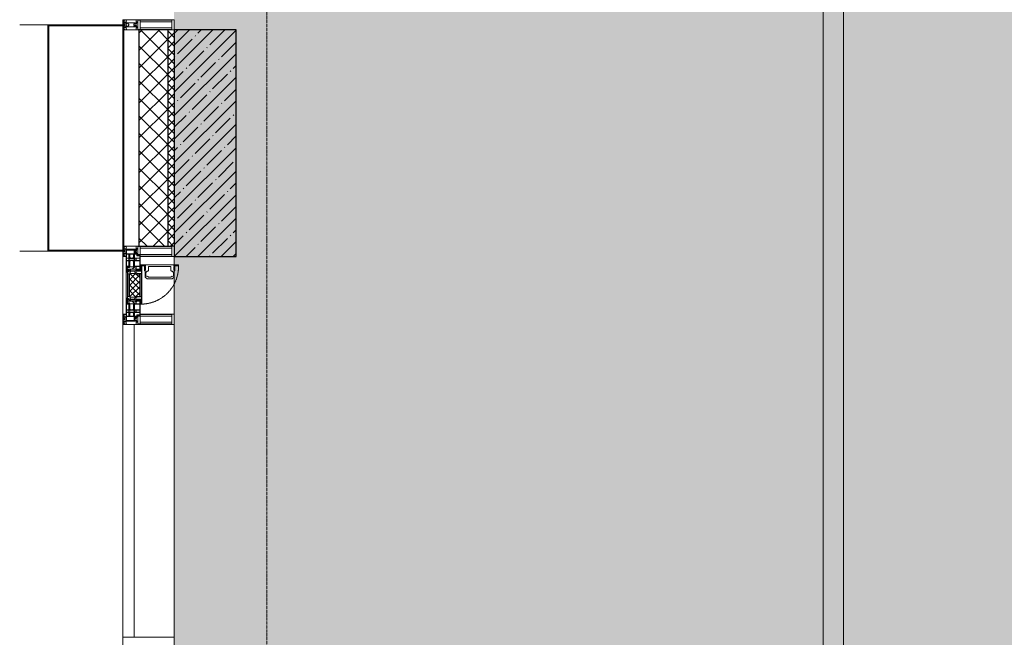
# Model space of a CAD drawing. Header units: millimetres. Extents: x -531352 to 178656, y -69521 to 326874.
# Tile 151 of 256: x -193503 to -188723, y 311137 to 314137. Entities that reach past the tile are written whole.
import ezdxf

# ---------------------------------------------------------------- set-up
doc = ezdxf.new("R2010")
doc.units = ezdxf.units.MM
doc.linetypes.add('-D1-02х01', pattern=[3, 2, -1])
doc.linetypes.add('-D1d1-15x02', pattern=[19, 15, -2, 0, -2])
for name, color, linetype, lineweight in [('_0', 7, 'Continuous', 13), ('A-COLS', 7, 'Continuous', 5), ('A-DETL-GENF', 7, 'Continuous', 5), ('A-GLAZ', 7, 'Continuous', 5), ('A-GLAZ-CURT', 8, 'Continuous', 5), ('A-GLAZ-CWMG', 8, 'Continuous', 5), ('A-WALL', 7, 'Continuous', 5), ('A-WALL-FNSH', 8, 'Continuous', 5), ('I-WALL', 7, 'Continuous', 5), ('S-COLS', 7, 'Continuous', 5), ('S-GRID', 7, 'Continuous', 5), ('Элементы узлов', 7, 'Continuous', 5)]:
    doc.layers.add(name, color=color, linetype=linetype, lineweight=lineweight)

# ---------------------------------------------------------------- blocks, each defined once
blk = doc.blocks.new('A_PAN_Створка - 383мм-V30-50_AS_M_L23')
at = {"layer": 'A-GLAZ-CURT'}
h = blk.add_hatch(dxfattribs=at)
h.set_pattern_fill('FP_31', color=256, style=0, pattern_type=2)
h.set_pattern_definition([(315, (-26960, -750), (14.142136, 14.142136), []), (45, (-26960, -750), (-14.142136, 14.142136), [])])
h.paths.add_polyline_path([(-57.2, -60.8), (-54.6, -63.4), (-53.6, -82.7), (54.6, -81.8), (54.6, -63.4), (57.2, -60.8), (57.2, -36.4), (54.9, -34.1), (54.5, -31.8), (-54.5, -31.8), (-54.9, -34.1), (-57.2, -36.4)])
at = {"layer": 'A-DETL-GENF'}
for p, q in [((-70, -32.1), (-61.4, -23.5)), ((-70, -62.5), (-70, -32.1)), ((-67.8, -38.3), (-65.7, -37.4)), ((-67.8, -55.7), (-67.8, -38.3)), ((-65.7, -37.4), (-60.8, -34.7)), ((61.4, -23.5), (-61.4, -23.5)), ((-60.8, -34.7), (-57.3, -35.9)), ((-55.2, -33.8), (-57.3, -35.9)), ((-54.9, -34.1), (-57.2, -36.4)), ((-57.2, -36.4), (-57.2, -60.8)), ((-55.2, -33.8), (-54.8, -31.5)), ((-54.9, -25.8), (-53.9, -24.8)), ((-54.9, -29.5), (-54.9, -25.8)), ((-53.9, -30.5), (-54.9, -29.5)), ((-54.5, -31.8), (-54.9, -34.1)), ((0, -31.5), (-54.8, -31.5)), ((54.5, -31.8), (-54.5, -31.8)), ((-53.9, -24.8), (53.9, -24.8)), ((53.9, -30.5), (-53.9, -30.5)), ((0, -31.5), (54.8, -31.5)), ((54.9, -25.8), (53.9, -24.8)), ((53.9, -30.5), (54.9, -29.5)), ((54.9, -34.1), (54.5, -31.8)), ((55.2, -33.8), (54.8, -31.5)), ((54.9, -29.5), (54.9, -25.8)), ((57.2, -36.4), (54.9, -34.1)), ((55.2, -33.8), (57.3, -35.9)), ((57.2, -60.8), (57.2, -36.4)), ((60.8, -34.7), (57.3, -35.9)), ((65.7, -37.4), (60.8, -34.7)), ((70, -32.1), (61.4, -23.5)), ((67.8, -38.3), (65.7, -37.4)), ((67.8, -55.7), (67.8, -38.3)), ((70, -62.5), (70, -32.1)), ((-91.5, -87.5), (-73.9, -87.5)), ((-91.5, -92), (-91.5, -87.5)), ((-91.5, -92), (91.5, -92)), ((-83.4, -90.3), (-83.4, -87.5)), ((-83.4, -90.3), (-69.4, -90.3)), ((-73.9, -62.5), (-70, -62.5)), ((-73.9, -87.5), (-73.9, -62.5)), ((-69.4, -66.5), (-73.9, -66.5)), ((-73.9, -81.5), (-69.4, -81.5)), ((-69.4, -85.5), (-73.9, -85.5)), ((-69.4, -81.5), (-69.4, -66.5)), ((-69.4, -90.3), (-69.4, -85.5)), ((-61.7, -62.5), (-67.9, -62.5)), ((-67.9, -62.5), (-67.9, -89.3)), ((-67.9, -89.3), (-66.9, -90.3)), ((-66, -56.5), (-67.8, -55.7)), ((-66.9, -90.3), (-57.4, -90.3)), ((-66, -56.5), (-62, -59.1)), ((-62, -59.1), (-60.7, -61)), ((-61.7, -64.9), (-61.7, -62.5)), ((-60.1, -67.7), (-61.7, -64.9)), ((-60.7, -61), (-57.4, -61)), ((-56.4, -67.7), (-60.1, -67.7)), ((-57.4, -61), (-54.9, -63.5)), ((-57.4, -90.3), (-56.4, -89.4)), ((-57.2, -60.8), (-54.6, -63.4)), ((-56.4, -89.4), (-56.4, -67.7)), ((-54.9, -63.5), (-54.9, -81.9)), ((-54.9, -81.9), (-53.8, -83)), ((-54.9, -85.6), (-53.9, -84.6)), ((-54.9, -89.3), (-54.9, -85.6)), ((-53.9, -90.3), (-54.9, -89.3)), ((-54.6, -63.4), (-54.6, -81.8)), ((-54.6, -81.8), (-53.6, -82.7)), ((-53.9, -84.6), (53.9, -84.6)), ((53.9, -90.3), (-53.9, -90.3)), ((53.8, -83), (-53.8, -83)), ((-53.6, -82.7), (53.6, -82.7)), ((53.6, -82.7), (54.6, -81.8)), ((54.9, -81.9), (53.8, -83)), ((54.9, -85.6), (53.9, -84.6)), ((53.9, -90.3), (54.9, -89.3)), ((54.6, -63.4), (57.2, -60.8)), ((54.6, -81.8), (54.6, -63.4)), ((57.4, -61), (54.9, -63.5)), ((54.9, -63.5), (54.9, -81.9)), ((54.9, -89.3), (54.9, -85.6)), ((56.4, -67.7), (60.1, -67.7)), ((56.4, -89.4), (56.4, -67.7)), ((57.4, -90.3), (56.4, -89.4)), ((60.7, -61), (57.4, -61)), ((66.9, -90.3), (57.4, -90.3)), ((60.1, -67.7), (61.7, -64.9)), ((62, -59.1), (60.7, -61)), ((61.7, -62.5), (67.9, -62.5)), ((61.7, -64.9), (61.7, -62.5)), ((66, -56.5), (62, -59.1)), ((66, -56.5), (67.8, -55.7)), ((67.9, -89.3), (66.9, -90.3)), ((67.9, -62.5), (67.9, -89.3)), ((69.4, -66.5), (73.9, -66.5)), ((69.4, -81.5), (69.4, -66.5)), ((73.9, -81.5), (69.4, -81.5)), ((69.4, -85.5), (73.9, -85.5)), ((69.4, -90.3), (69.4, -85.5)), ((83.4, -90.3), (69.4, -90.3)), ((73.9, -62.5), (70, -62.5)), ((73.9, -87.5), (73.9, -62.5)), ((91.5, -87.5), (73.9, -87.5)), ((83.4, -90.3), (83.4, -87.5)), ((91.5, -92), (91.5, -87.5))]:
    blk.add_line(p, q, dxfattribs=at)
at = {"layer": 'A-DETL-GENF', "color": 9, "true_color": 0xc8c8c8}
for p, q in [((95.1, -87.5), (95.1, -105.1)), ((99.6, -87.5), (95.1, -87.5)), ((99.6, -270.5), (99.6, -87.5)), ((39.7, -109), (31.1, -117.6)), ((31.1, -117.6), (31.1, -240.4)), ((41.4, -123.8), (39.1, -124.2)), ((39.1, -179), (39.1, -124.2)), ((70.1, -109), (39.7, -109)), ((41.4, -123.8), (43.5, -121.7)), ((45, -113.3), (42.3, -118.2)), ((42.3, -118.2), (43.5, -121.7)), ((45.9, -111.2), (45, -113.3)), ((63.3, -111.2), (45.9, -111.2)), ((64.1, -113), (63.3, -111.2)), ((64.1, -113), (66.7, -117)), ((66.7, -117), (68.6, -118.3)), ((68.6, -118.3), (68.6, -121.6)), ((68.6, -121.6), (71.1, -124.1)), ((70.1, -105.1), (70.1, -109)), ((95.1, -105.1), (70.1, -105.1)), ((71.1, -124.1), (89.5, -124.1)), ((74.1, -109.6), (74.1, -105.1)), ((89.1, -109.6), (74.1, -109.6)), ((89.1, -105.1), (89.1, -109.6)), ((89.5, -124.1), (90.6, -125.2)), ((90.6, -125.2), (90.6, -232.8)), ((93.1, -109.6), (93.1, -105.1)), ((97.9, -109.6), (93.1, -109.6)), ((97.9, -95.6), (95.1, -95.6)), ((97.9, -95.6), (97.9, -109.6)), ((39.1, -179), (39.1, -233.8)), ((41.4, -234.2), (39.1, -233.8)), ((41.4, -234.2), (43.5, -236.3)), ((42.3, -239.8), (43.5, -236.3)), ((68.6, -236.4), (71.1, -233.9)), ((68.6, -239.7), (68.6, -236.4)), ((71.1, -233.9), (89.5, -233.9)), ((89.5, -233.9), (90.6, -232.8)), ((39.7, -249), (31.1, -240.4)), ((70.1, -249), (39.7, -249)), ((45, -244.7), (42.3, -239.8)), ((45.9, -246.8), (45, -244.7)), ((63.3, -246.8), (45.9, -246.8)), ((64.1, -245), (63.3, -246.8)), ((64.1, -245), (66.7, -241)), ((66.7, -241), (68.6, -239.7)), ((70.1, -252.9), (70.1, -249)), ((95.1, -252.9), (70.1, -252.9)), ((74.1, -248.4), (74.1, -252.9)), ((89.1, -248.4), (74.1, -248.4)), ((89.1, -252.9), (89.1, -248.4)), ((93.1, -248.4), (93.1, -252.9)), ((97.9, -248.4), (93.1, -248.4)), ((95.1, -270.5), (95.1, -252.9)), ((97.9, -262.4), (95.1, -262.4)), ((99.6, -270.5), (95.1, -270.5)), ((97.9, -262.4), (97.9, -248.4))]:
    blk.add_line(p, q, dxfattribs=at)
at = {"layer": 'A-GLAZ'}
for p, q in [((-67.9, -17), (-171, -17)), ((-171, -17), (-171, -57)), ((-171, -18.5), (-153.5, -18.5)), ((-153.5, -18.5), (-152, -20)), ((-152, -20), (-152, -73.5)), ((-150.5, -17), (-150.5, -29.4)), ((-132.4, -18.6), (-150.5, -18.6)), ((-150.5, -29.4), (-132.4, -29.4)), ((-150.5, -33.6), (-150.5, -68)), ((-136.3, -33.6), (-150.5, -33.6)), ((-137.2, -31), (-135.8, -35)), ((-132.5, -31), (-137.2, -31)), ((-132.1, -36.8), (-135.8, -35)), ((-132.5, -31.9), (-133.4, -33.7)), ((-133.4, -33.7), (-130.1, -35.3)), ((-132.5, -31.9), (-132.5, -31)), ((-132.4, -29.4), (-132.4, -18.6)), ((-132.1, -49), (-132.1, -36.8)), ((-131, -18.2), (-131, -29.5)), ((-120.8, -18.2), (-131, -18.2)), ((-131, -29.5), (-120.8, -29.5)), ((-131, -30.9), (-131, -33)), ((-120.8, -30.9), (-131, -30.9)), ((-129.4, -34.6), (-131, -33)), ((-130.1, -35.3), (-129.4, -34.6)), ((-130.1, -35.3), (-130.1, -50.4)), ((-122.4, -34.6), (-120.8, -33)), ((-121.7, -35.3), (-122.4, -34.6)), ((-118.4, -33.7), (-121.7, -35.3)), ((-121.7, -35.3), (-121.7, -50.4)), ((-120.8, -18.2), (-120.8, -29.5)), ((-120.8, -30.9), (-120.8, -33)), ((-119.7, -36.8), (-115.9, -35)), ((-119.7, -49), (-119.7, -36.8)), ((-119.3, -18.6), (-92.5, -18.6)), ((-119.3, -29.4), (-119.3, -18.6)), ((-92.5, -29.4), (-119.3, -29.4)), ((-119.3, -31), (-114.6, -31)), ((-119.3, -31.9), (-119.3, -31)), ((-119.3, -31.9), (-118.4, -33.7)), ((-114.6, -31), (-115.9, -35)), ((-94.1, -33.5), (-115.4, -33.5)), ((-89.9, -35.1), (-94.1, -33.5)), ((-92.5, -18.6), (-92.5, -29.4)), ((-90.8, -18.5), (-90.8, -29.4)), ((-87.3, -18.5), (-90.8, -18.5)), ((-90.8, -29.4), (-85.9, -29.4)), ((-89.9, -32.5), (-89.9, -35.1)), ((-85.9, -32.5), (-89.9, -32.5)), ((-89.9, -35.1), (-89.9, -50.9)), ((-87.3, -20.4), (-87.3, -18.5)), ((-87.3, -20.4), (-87.3, -21.9)), ((-84.8, -20.4), (-87.3, -20.4)), ((-87.3, -21.9), (-85.9, -21.9)), ((-85.9, -18.2), (-85.9, -20.4)), ((-75.9, -18.2), (-85.9, -18.2)), ((-85.9, -21.9), (-85.9, -29.4)), ((-85.9, -29.4), (-85.9, -32.5)), ((-85.9, -53.5), (-78, -45.6)), ((-83.4, -20.4), (-84.8, -20.4)), ((-70, -33.8), (-83.4, -20.4)), ((-78, -84), (-78, -23.5)), ((-78, -23.5), (-67.9, -23.5)), ((-78, -36.8), (-70, -36.8)), ((-78, -45.6), (-78, -36.8)), ((-75.9, -21.5), (-75.9, -18.2)), ((-75.9, -21.5), (-75.9, -23.5)), ((-74.9, -21.5), (-75.9, -21.5)), ((-75.9, -23.5), (-73, -23.5)), ((-74.9, -17.9), (-74.9, -21.5)), ((-68.9, -17.9), (-74.9, -17.9)), ((-67.2, -29.3), (-73, -23.5)), ((-61.4, -23.5), (-70, -32.1)), ((-70, -32.1), (-70, -62.5)), ((-70, -36.8), (-70, -33.8)), ((-68.9, -21.5), (-68.9, -17.9)), ((-67.9, -21.5), (-68.9, -21.5)), ((67.9, -17), (-67.9, -17)), ((-61.4, -23.5), (-67.9, -17)), ((-67.9, -17), (-67.9, -23.5)), ((-67.9, -17), (67.9, -17)), ((-67.9, -21.5), (-67.9, -23.5)), ((-67.9, -23.5), (-64.6, -26.8)), ((-67.9, -23.5), (-64.6, -26.8)), ((-64.6, -26.8), (-67.2, -29.3)), ((-64.6, -26.8), (-61.4, -23.5)), ((61.4, -23.5), (-61.4, -23.5)), ((67.9, -17), (61.4, -23.5)), ((70, -32.1), (61.4, -23.5)), ((61.4, -23.5), (64.6, -26.8)), ((67.9, -23.5), (64.6, -26.8)), ((64.6, -26.8), (67.9, -23.5)), ((64.6, -26.8), (67.2, -29.3)), ((67.2, -29.3), (73, -23.5)), ((67.9, -23.5), (67.9, -17)), ((171, -17), (67.9, -17)), ((67.9, -21.5), (67.9, -23.5)), ((67.9, -21.5), (68.9, -21.5)), ((67.9, -23.5), (78, -23.5)), ((68.9, -17.9), (74.9, -17.9)), ((68.9, -21.5), (68.9, -17.9)), ((70, -33.8), (83.4, -20.4)), ((70, -62.5), (70, -32.1)), ((70, -36.8), (70, -33.8)), ((78, -36.8), (70, -36.8)), ((75.9, -23.5), (73, -23.5)), ((74.9, -17.9), (74.9, -21.5)), ((74.9, -21.5), (75.9, -21.5)), ((75.9, -18.2), (85.9, -18.2)), ((75.9, -21.5), (75.9, -18.2)), ((75.9, -21.5), (75.9, -23.5)), ((78, -23.5), (78, -84)), ((78, -45.6), (78, -36.8)), ((85.9, -53.5), (78, -45.6)), ((83.4, -20.4), (84.8, -20.4)), ((84.8, -20.4), (87.3, -20.4)), ((85.9, -18.2), (85.9, -20.4)), ((85.9, -21.9), (85.9, -29.4)), ((87.3, -21.9), (85.9, -21.9)), ((85.9, -29.4), (85.9, -32.5)), ((90.8, -29.4), (85.9, -29.4)), ((85.9, -32.5), (89.9, -32.5)), ((87.3, -18.5), (90.8, -18.5)), ((87.3, -20.4), (87.3, -18.5)), ((87.3, -20.4), (87.3, -21.9)), ((89.9, -32.5), (89.9, -35.1)), ((89.9, -35.1), (94.1, -33.5)), ((89.9, -35.1), (89.9, -50.9)), ((90.8, -18.5), (90.8, -29.4)), ((92.5, -18.6), (92.5, -29.4)), ((119.3, -18.6), (92.5, -18.6)), ((92.5, -29.4), (119.3, -29.4)), ((94.1, -33.5), (115.4, -33.5)), ((114.6, -31), (115.9, -35)), ((119.3, -31), (114.6, -31)), ((119.7, -36.8), (115.9, -35)), ((119.3, -31.9), (118.4, -33.7)), ((118.4, -33.7), (121.7, -35.3)), ((119.3, -29.4), (119.3, -18.6)), ((119.3, -31.9), (119.3, -31)), ((119.7, -49), (119.7, -36.8)), ((120.8, -18.2), (120.8, -29.5)), ((120.8, -18.2), (131, -18.2)), ((131, -29.5), (120.8, -29.5)), ((120.8, -30.9), (120.8, -33)), ((120.8, -30.9), (131, -30.9)), ((122.4, -34.6), (120.8, -33)), ((121.7, -35.3), (122.4, -34.6)), ((121.7, -35.3), (121.7, -50.4)), ((129.4, -34.6), (131, -33)), ((130.1, -35.3), (129.4, -34.6)), ((133.4, -33.7), (130.1, -35.3)), ((130.1, -35.3), (130.1, -50.4)), ((131, -18.2), (131, -29.5)), ((131, -30.9), (131, -33)), ((132.1, -36.8), (135.8, -35)), ((132.1, -49), (132.1, -36.8)), ((132.4, -18.6), (150.5, -18.6)), ((132.4, -29.4), (132.4, -18.6)), ((150.5, -29.4), (132.4, -29.4)), ((132.5, -31), (137.2, -31)), ((132.5, -31.9), (132.5, -31)), ((132.5, -31.9), (133.4, -33.7)), ((137.2, -31), (135.8, -35)), ((136.3, -33.6), (150.5, -33.6)), ((150.5, -17), (150.5, -29.4)), ((150.5, -33.6), (150.5, -68)), ((153.5, -18.5), (152, -20)), ((152, -20), (152, -73.5)), ((171, -18.5), (153.5, -18.5)), ((171, -57), (171, -17)), ((-171, -55.5), (-152, -55.5)), ((-171, -57), (-156, -57)), ((-153, -60), (-153, -73.5)), ((-153, -73.5), (-150, -73.5)), ((-136.4, -52.4), (-150.5, -52.4)), ((-150.5, -56.6), (-132.4, -56.6)), ((-150.5, -68), (-143.5, -68)), ((-150.5, -69.5), (-150.5, -73.5)), ((-145, -69.5), (-150.5, -69.5)), ((-150, -73.5), (-150, -84)), ((-150, -84), (-78, -84)), ((-148.5, -81), (-148.5, -82.5)), ((-143.5, -81), (-148.5, -81)), ((-148.5, -82.5), (-132.4, -82.5)), ((-145, -69.5), (-145, -79.5)), ((-143.5, -68), (-143.5, -81)), ((-137.2, -54.8), (-135.8, -50.8)), ((-132.5, -54.8), (-137.2, -54.8)), ((-132.1, -49), (-135.8, -50.8)), ((-133.4, -52), (-130.1, -50.4)), ((-132.5, -53.8), (-133.4, -52)), ((-132.5, -53.8), (-132.5, -54.8)), ((-132.4, -56.6), (-132.4, -82.5)), ((-129.4, -51.1), (-131, -52.7)), ((-131, -55.1), (-131, -52.7)), ((-120.8, -55.1), (-131, -55.1)), ((-131, -56.5), (-131, -62.6)), ((-131, -56.5), (-120.8, -56.5)), ((-120.8, -62.6), (-131, -62.6)), ((-131, -64.6), (-120.8, -64.6)), ((-131, -82.5), (-131, -64.6)), ((-131, -82.5), (-120.8, -82.5)), ((-130.1, -50.4), (-129.4, -51.1)), ((-121.7, -50.4), (-122.4, -51.1)), ((-122.4, -51.1), (-120.8, -52.7)), ((-118.4, -52), (-121.7, -50.4)), ((-120.8, -55.1), (-120.8, -52.7)), ((-120.8, -56.5), (-120.8, -62.6)), ((-120.8, -82.5), (-120.8, -64.6)), ((-119.7, -49), (-115.9, -50.8)), ((-119.3, -53.8), (-118.4, -52)), ((-119.3, -53.8), (-119.3, -54.8)), ((-119.3, -54.8), (-114.6, -54.8)), ((-119.3, -56.6), (-119.3, -82.5)), ((-92.5, -56.6), (-119.3, -56.6)), ((-119.3, -82.5), (-92.5, -82.5)), ((-114.6, -54.8), (-115.9, -50.8)), ((-94.1, -52.5), (-115.3, -52.5)), ((-89.9, -50.9), (-94.1, -52.5)), ((-92.5, -56.6), (-92.5, -82.5)), ((-73.9, -87.5), (-91.5, -87.5)), ((-91.5, -87.5), (-91.5, -92)), ((-91.5, -92), (91.5, -92)), ((-90.8, -56.6), (-85.9, -56.6)), ((-90.8, -62.7), (-90.8, -56.6)), ((-80.4, -62.7), (-90.8, -62.7)), ((-90.8, -64.6), (-90.8, -82.5)), ((-80.1, -64.6), (-90.8, -64.6)), ((-90.8, -82.5), (-79.5, -82.5)), ((-89.9, -52.2), (-89.9, -50.9)), ((-89.9, -52.2), (-88.6, -53.5)), ((-85.9, -53.5), (-88.6, -53.5)), ((-85.9, -56.6), (-85.9, -53.5)), ((-78, -84), (-85, -84)), ((-85, -84), (-85, -87.5)), ((-85, -87.5), (-78, -87.5)), ((-80.4, -61.1), (-80.4, -62.7)), ((-78, -61.1), (-80.4, -61.1)), ((-80.1, -66.1), (-80.1, -64.6)), ((-78, -66.1), (-80.1, -66.1)), ((-79.5, -80.6), (-78, -80.6)), ((-79.5, -82.5), (-79.5, -80.6)), ((-78, -66.1), (-78, -61.1)), ((-78, -87.5), (-78, -84)), ((-78, -84), (-73.9, -84)), ((-70, -62.5), (-73.9, -62.5)), ((-73.9, -62.5), (-73.9, -87.5)), ((73.9, -62.5), (70, -62.5)), ((73.9, -87.5), (73.9, -62.5)), ((73.9, -84), (78, -84)), ((91.5, -87.5), (73.9, -87.5)), ((78, -61.1), (80.4, -61.1)), ((78, -66.1), (78, -61.1)), ((78, -66.1), (80.1, -66.1)), ((79.5, -80.6), (78, -80.6)), ((78, -87.5), (78, -84)), ((78, -84), (85, -84)), ((78, -84), (150, -84)), ((85, -87.5), (78, -87.5)), ((79.5, -82.5), (79.5, -80.6)), ((90.8, -82.5), (79.5, -82.5)), ((80.1, -64.6), (90.8, -64.6)), ((80.1, -66.1), (80.1, -64.6)), ((80.4, -61.1), (80.4, -62.7)), ((80.4, -62.7), (90.8, -62.7)), ((85, -84), (85, -87.5)), ((85.9, -53.5), (88.6, -53.5)), ((85.9, -56.6), (85.9, -53.5)), ((90.8, -56.6), (85.9, -56.6)), ((89.9, -52.2), (88.6, -53.5)), ((89.9, -50.9), (94.1, -52.5)), ((89.9, -52.2), (89.9, -50.9)), ((90.8, -62.7), (90.8, -56.6)), ((90.8, -64.6), (90.8, -82.5)), ((91.5, -92), (91.5, -87.5)), ((92.5, -56.6), (119.3, -56.6)), ((92.5, -56.6), (92.5, -82.5)), ((119.3, -82.5), (92.5, -82.5)), ((94.1, -52.5), (115.3, -52.5)), ((114.6, -54.8), (115.9, -50.8)), ((119.3, -54.8), (114.6, -54.8)), ((119.7, -49), (115.9, -50.8)), ((118.4, -52), (121.7, -50.4)), ((119.3, -53.8), (118.4, -52)), ((119.3, -53.8), (119.3, -54.8)), ((119.3, -56.6), (119.3, -82.5)), ((122.4, -51.1), (120.8, -52.7)), ((120.8, -55.1), (120.8, -52.7)), ((120.8, -55.1), (131, -55.1)), ((120.8, -56.5), (120.8, -62.6)), ((131, -56.5), (120.8, -56.5)), ((120.8, -62.6), (131, -62.6)), ((120.8, -82.5), (120.8, -64.6)), ((131, -64.6), (120.8, -64.6)), ((131, -82.5), (120.8, -82.5)), ((121.7, -50.4), (122.4, -51.1)), ((130.1, -50.4), (129.4, -51.1)), ((129.4, -51.1), (131, -52.7)), ((133.4, -52), (130.1, -50.4)), ((131, -55.1), (131, -52.7)), ((131, -56.5), (131, -62.6)), ((131, -82.5), (131, -64.6)), ((132.1, -49), (135.8, -50.8)), ((150.5, -56.6), (132.4, -56.6)), ((132.4, -56.6), (132.4, -82.5)), ((148.5, -82.5), (132.4, -82.5)), ((132.5, -53.8), (133.4, -52)), ((132.5, -53.8), (132.5, -54.8)), ((132.5, -54.8), (137.2, -54.8)), ((137.2, -54.8), (135.8, -50.8)), ((136.4, -52.4), (150.5, -52.4)), ((143.5, -68), (143.5, -81)), ((150.5, -68), (143.5, -68)), ((143.5, -81), (148.5, -81)), ((145, -69.5), (150.5, -69.5)), ((145, -69.5), (145, -79.5)), ((148.5, -81), (148.5, -82.5)), ((150, -84), (150, -73.5)), ((150, -73.5), (153, -73.5)), ((150.5, -69.5), (150.5, -73.5)), ((171, -55.5), (152, -55.5)), ((153, -73.5), (153, -60)), ((156, -57), (171, -57))]:
    blk.add_line(p, q, dxfattribs=at)
for centre, start, end in [((-156, -60), 0, 90), ((156, -60), 90, 180)]:
    blk.add_arc(centre, 3, start, end, dxfattribs=at)
at = {"layer": 'A-GLAZ', "linetype": '-D1-02х01'}
blk.add_arc((91.4, -87.5), 183, 181.4091, 271.1445, dxfattribs=at)
blk = doc.blocks.new('Rectangular Mullion - 50Wx250H-V4-50_AS_M_L23')
at = {"layer": 'A-DETL-GENF'}
for p, q in [((-25, 65.2), (-25, 250)), ((-25, 250), (0, 250)), ((25, 250), (0, 250)), ((25, 84), (25, 250)), ((-23, 237.3), (0, 237.3)), ((-23, 237.3), (-23, 73.6)), ((-14.9, 84), (-14.9, 237.3)), ((23, 237.3), (0, 237.3)), ((14.9, 84), (14.9, 237.3)), ((23, 237.3), (23, 84)), ((-14, 65.2), (-25, 65.2)), ((0, 84), (-23, 84)), ((-0.5, 73.6), (-23, 73.6)), ((-14, 71.3), (-14, 65.2)), ((-10, 71.3), (-14, 71.3)), ((-10, 53), (-10, 71.3)), ((-8.7, 53), (-10, 53)), ((-10, 53), (-10, 17)), ((-8.7, 53), (-7, 54.7)), ((-7, 65.2), (-5.9, 67.3)), ((-7, 65.2), (-7, 54.7)), ((-4.1, 67.3), (-5.9, 67.3)), ((-4.1, 67.3), (-2.9, 65.1)), ((-2.9, 65.1), (-2.9, 57)), ((0, 84), (15, 84)), ((0.5, 73.6), (15, 73.6)), ((4.1, 67.3), (2.9, 65.1)), ((2.9, 65.1), (2.9, 57)), ((4.1, 67.3), (5.9, 67.3)), ((7, 65.2), (5.9, 67.3)), ((7, 65.2), (7, 57)), ((10, 71.3), (12, 71.3)), ((10, 57.4), (10, 71.3)), ((-23.8, 14.6), (-25, 14.2)), ((-25, 0), (-25, 14.2)), ((-22.3, 17), (-23.8, 17)), ((-23.8, 17), (-23.8, 14.6)), ((-22.5, 10.6), (-23.8, 14.6)), ((-22.5, 10.6), (-23.7, 9.9)), ((-23.7, 1.3), (-23.7, 9.9)), ((-23.7, 1.3), (-11.8, 1.3)), ((-23.2, 10.2), (-22.5, 8)), ((-22.5, 8), (-22.5, 4.5)), ((-21.3, 4.5), (-22.5, 4.5)), ((-22.3, 17), (-22.3, 16)), ((-22.3, 16), (-21.3, 16)), ((-19, 17.6), (-21.3, 16)), ((-21.3, 4.5), (-21.3, 6.5)), ((-21.3, 6.5), (-14.2, 6.5)), ((-18.4, 16.6), (-19, 17.6)), ((-7.4, 16.6), (-18.4, 16.6)), ((-14.2, 6.5), (-14.2, 4.5)), ((-13.2, 4.5), (-14.2, 4.5)), ((-13.2, 4.5), (-12.2, 7.2)), ((-12.7, 7.6), (-11.3, 11.4)), ((-12.7, 7.6), (-11.8, 6.9)), ((-12.2, 9), (-12.2, 14.8)), ((-12.2, 14.8), (0, 14.8)), ((-11.8, 1.3), (-11.8, 6.9)), ((-10.5, 11.2), (-11.3, 11.4)), ((-10.5, 1.5), (-10.5, 11.2)), ((-4.8, 1.5), (-10.5, 1.5)), ((-10, 17), (-7.5, 17)), ((-8.5, 23), (-6, 25.5)), ((-8.5, 18.5), (-8.5, 23)), ((-7.5, 18.5), (-8.5, 18.5)), ((-7.5, 17), (-7.5, 18.5)), ((-7.4, 18), (-7.4, 16.6)), ((-6, 18), (-7.4, 18)), ((0, 8), (-4.8, 8)), ((-4.8, 1.5), (-4.8, 8)), ((-2.6, 16.8), (0, 16.8)), ((2.6, 16.8), (0, 16.8)), ((0, 14.8), (0, 16.8)), ((0, 14.8), (0, 16.8)), ((12.2, 14.8), (0, 14.8)), ((0, 0), (0, 8)), ((0, 8), (4.8, 8)), ((0, 0), (0, 8)), ((4.8, 1.5), (4.8, 8)), ((4.8, 1.5), (10.5, 1.5)), ((7.4, 16.6), (18.4, 16.6)), ((10.5, 11.2), (11.3, 11.4)), ((10.5, 1.5), (10.5, 11.2)), ((12.7, 7.6), (11.3, 11.4)), ((12.7, 7.6), (11.8, 6.9)), ((11.8, 1.3), (11.8, 6.9)), ((23.7, 1.3), (11.8, 1.3)), ((12.2, 9), (12.2, 14.8)), ((13.2, 4.5), (12.2, 7.2)), ((13.2, 4.5), (14.2, 4.5)), ((21.3, 6.5), (14.2, 6.5)), ((14.2, 6.5), (14.2, 4.5)), ((19.9, 17), (21.3, 16)), ((22.3, 16), (21.3, 16)), ((21.3, 4.5), (21.3, 6.5)), ((21.3, 4.5), (22.5, 4.5)), ((22.3, 17), (22.3, 16)), ((22.5, 10.6), (23.8, 14.6)), ((22.5, 10.6), (23.7, 9.9)), ((23.2, 10.2), (22.5, 8)), ((22.5, 8), (22.5, 4.5)), ((23.7, 1.3), (23.7, 9.9)), ((23.8, 17), (23.8, 14.6)), ((23.8, 14.6), (25, 14.2)), ((25, 0), (25, 14.2)), ((-25, 0), (0, 0)), ((25, 0), (0, 0))]:
    blk.add_line(p, q, dxfattribs=at)
for centre, start, end in [((-0.5, 73.1), 360, 90), ((0.5, 73.1), 90, 180)]:
    blk.add_arc(centre, 0.5, start, end, dxfattribs=at)
blk = doc.blocks.new('Rectangular Mullion - R_StandardFrame_50Wx250H-V10-50_AS_M_L23')
at = {"layer": 'A-GLAZ-CWMG', "lineweight": 9}
for p, q in [((-25, 0), (-25, 250)), ((-25, 250), (25, 250)), ((25, 250), (25, 84)), ((25, 0), (-25, 0)), ((25, 17), (25, 0))]:
    blk.add_line(p, q, dxfattribs=at)
blk = doc.blocks.new('System Panel - A_PAN_Glass-5027492-50_AS_M_L23')
at = {"layer": 'A-GLAZ-CURT'}
for p, q in [((760, 0), (-760, 0)), ((-760, 0), (-760, -55)), ((760, -55), (760, 0)), ((-760, -55), (760, -55))]:
    blk.add_line(p, q, dxfattribs=at)
blk = doc.blocks.new('Rectangular Mullion - R_StandardFrame_50Wx250H-3403389-50_AS_M_L23')
at = {"layer": 'A-GLAZ-CWMG'}
blk.add_line((-500, 26770), (-500, 25250), dxfattribs=at)
blk = doc.blocks.new('Rectangular Mullion - 50Wx250H-V1-50_AS_M_L23')
at = {"layer": 'A-DETL-GENF'}
for p, q in [((-25, 84), (-25, 250)), ((-25, 250), (0, 250)), ((25, 250), (0, 250)), ((25, 65.2), (25, 250)), ((-23, 237.3), (0, 237.3)), ((-23, 237.3), (-23, 84)), ((-14.9, 84), (-14.9, 237.3)), ((23, 237.3), (0, 237.3)), ((14.9, 84), (14.9, 237.3)), ((23, 237.3), (23, 73.6)), ((0, 84), (-15, 84)), ((-0.5, 73.6), (-15, 73.6)), ((-10, 71.3), (-12, 71.3)), ((-10, 57.4), (-10, 71.3)), ((-7, 65.2), (-5.9, 67.3)), ((-7, 65.2), (-7, 57)), ((-4.1, 67.3), (-5.9, 67.3)), ((-4.1, 67.3), (-2.9, 65.1)), ((-2.9, 65.1), (-2.9, 57)), ((0, 84), (23, 84)), ((0.5, 73.6), (23, 73.6)), ((4.1, 67.3), (2.9, 65.1)), ((2.9, 65.1), (2.9, 57)), ((4.1, 67.3), (5.9, 67.3)), ((7, 65.2), (5.9, 67.3)), ((7, 65.2), (7, 54.7)), ((8.7, 53), (7, 54.7)), ((8.7, 53), (10, 53)), ((10, 71.3), (14, 71.3)), ((10, 53), (10, 71.3)), ((10, 53), (10, 17)), ((14, 71.3), (14, 65.2)), ((14, 65.2), (25, 65.2)), ((-23.8, 14.6), (-25, 14.2)), ((-25, 0), (-25, 14.2)), ((-23.8, 17), (-23.8, 14.6)), ((-22.5, 10.6), (-23.8, 14.6)), ((-22.5, 10.6), (-23.7, 9.9)), ((-23.7, 1.3), (-23.7, 9.9)), ((-23.7, 1.3), (-11.8, 1.3)), ((-23.2, 10.2), (-22.5, 8)), ((-22.5, 8), (-22.5, 4.5)), ((-21.3, 4.5), (-22.5, 4.5)), ((-22.3, 17), (-22.3, 16)), ((-22.3, 16), (-21.3, 16)), ((-19.9, 17), (-21.3, 16)), ((-21.3, 4.5), (-21.3, 6.5)), ((-21.3, 6.5), (-14.2, 6.5)), ((-7.4, 16.6), (-18.4, 16.6)), ((-14.2, 6.5), (-14.2, 4.5)), ((-13.2, 4.5), (-14.2, 4.5)), ((-13.2, 4.5), (-12.2, 7.2)), ((-12.7, 7.6), (-11.3, 11.4)), ((-12.7, 7.6), (-11.8, 6.9)), ((-12.2, 9), (-12.2, 14.8)), ((-12.2, 14.8), (0, 14.8)), ((-11.8, 1.3), (-11.8, 6.9)), ((-10.5, 11.2), (-11.3, 11.4)), ((-10.5, 1.5), (-10.5, 11.2)), ((-4.8, 1.5), (-10.5, 1.5)), ((0, 8), (-4.8, 8)), ((-4.8, 1.5), (-4.8, 8)), ((-2.6, 16.8), (0, 16.8)), ((2.6, 16.8), (0, 16.8)), ((0, 14.8), (0, 16.8)), ((0, 14.8), (0, 16.8)), ((12.2, 14.8), (0, 14.8)), ((0, 0), (0, 8)), ((0, 8), (4.8, 8)), ((0, 0), (0, 8)), ((4.8, 1.5), (4.8, 8)), ((4.8, 1.5), (10.5, 1.5)), ((8.5, 23), (6, 25.5)), ((6, 18), (7.4, 18)), ((7.4, 18), (7.4, 16.6)), ((7.4, 16.6), (18.4, 16.6)), ((7.5, 18.5), (8.5, 18.5)), ((7.5, 17), (7.5, 18.5)), ((10, 17), (7.5, 17)), ((8.5, 18.5), (8.5, 23)), ((10.5, 11.2), (11.3, 11.4)), ((10.5, 1.5), (10.5, 11.2)), ((12.7, 7.6), (11.3, 11.4)), ((12.7, 7.6), (11.8, 6.9)), ((11.8, 1.3), (11.8, 6.9)), ((23.7, 1.3), (11.8, 1.3)), ((12.2, 9), (12.2, 14.8)), ((13.2, 4.5), (12.2, 7.2)), ((13.2, 4.5), (14.2, 4.5)), ((21.3, 6.5), (14.2, 6.5)), ((14.2, 6.5), (14.2, 4.5)), ((18.4, 16.6), (19, 17.6)), ((19, 17.6), (21.3, 16)), ((22.3, 16), (21.3, 16)), ((21.3, 4.5), (21.3, 6.5)), ((21.3, 4.5), (22.5, 4.5)), ((22.3, 17), (22.3, 16)), ((22.3, 17), (23.8, 17)), ((22.5, 10.6), (23.8, 14.6)), ((22.5, 10.6), (23.7, 9.9)), ((23.2, 10.2), (22.5, 8)), ((22.5, 8), (22.5, 4.5)), ((23.7, 1.3), (23.7, 9.9)), ((23.8, 17), (23.8, 14.6)), ((23.8, 14.6), (25, 14.2)), ((25, 0), (25, 14.2)), ((-25, 0), (0, 0)), ((25, 0), (0, 0))]:
    blk.add_line(p, q, dxfattribs=at)
for centre, start, end in [((-0.5, 73.1), 360, 90), ((0.5, 73.1), 90, 180)]:
    blk.add_arc(centre, 0.5, start, end, dxfattribs=at)
blk = doc.blocks.new('Rectangular Mullion - R_StandardFrame_50Wx250H-3540113-50_AS_M_L23')
at = {"layer": 'A-GLAZ-CWMG', "lineweight": 9}
for p, q in [((-50, 84), (-50, 250)), ((-50, 250), (0, 250)), ((0, 250), (0, 0)), ((-50, 0), (-50, 17)), ((0, 0), (-50, 0))]:
    blk.add_line(p, q, dxfattribs=at)
blk = doc.blocks.new('Rectangular Mullion - 50Wx250H-2623690-50_AS_m_L23')
at = {"layer": 'Элементы узлов'}
for p, q in [((-25, 65.2), (-25, 250)), ((-25, 250), (0, 250)), ((25, 250), (0, 250)), ((25, 65.2), (25, 250)), ((-23, 237.3), (0, 237.3)), ((-23, 237.3), (-23, 73.6)), ((-14.9, 84), (-14.9, 237.3)), ((23, 237.3), (0, 237.3)), ((14.9, 84), (14.9, 237.3)), ((23, 237.3), (23, 73.6)), ((-14, 65.2), (-25, 65.2)), ((0, 84), (-23, 84)), ((-0.5, 73.6), (-23, 73.6)), ((-14, 71.3), (-14, 65.2)), ((-10, 71.3), (-14, 71.3)), ((-10, 53), (-10, 71.3)), ((-8.7, 53), (-10, 53)), ((-10, 53), (-10, 17)), ((-8.7, 53), (-7, 54.7)), ((-7, 65.2), (-5.9, 67.3)), ((-7, 65.2), (-7, 54.7)), ((-4.1, 67.3), (-5.9, 67.3)), ((-4.1, 67.3), (-2.9, 65.1)), ((-2.9, 65.1), (-2.9, 54.6)), ((-1.3, 53), (-2.9, 54.6)), ((0, 53), (-1.3, 53)), ((0, 84), (23, 84)), ((0, 53), (1.3, 53)), ((0.5, 73.6), (23, 73.6)), ((1.3, 53), (2.9, 54.6)), ((4.1, 67.3), (2.9, 65.1)), ((2.9, 65.1), (2.9, 54.6)), ((4.1, 67.3), (5.9, 67.3)), ((7, 65.2), (5.9, 67.3)), ((7, 65.2), (7, 54.7)), ((8.7, 53), (7, 54.7)), ((8.7, 53), (10, 53)), ((10, 71.3), (14, 71.3)), ((10, 53), (10, 71.3)), ((10, 53), (10, 17)), ((14, 71.3), (14, 65.2)), ((14, 65.2), (25, 65.2)), ((-23.8, 14.6), (-25, 14.2)), ((-25, 0), (-25, 14.2)), ((-22.3, 17), (-23.8, 17)), ((-23.8, 17), (-23.8, 14.6)), ((-22.5, 10.6), (-23.8, 14.6)), ((-22.5, 10.6), (-23.7, 9.9)), ((-23.7, 1.3), (-23.7, 9.9)), ((-23.7, 1.3), (-11.8, 1.3)), ((-23.2, 10.2), (-22.5, 8)), ((-22.5, 8), (-22.5, 4.5)), ((-21.3, 4.5), (-22.5, 4.5)), ((-22.3, 17), (-22.3, 16)), ((-22.3, 16), (-21.3, 16)), ((-19, 17.6), (-21.3, 16)), ((-21.3, 4.5), (-21.3, 6.5)), ((-21.3, 6.5), (-14.2, 6.5)), ((-18.4, 16.6), (-19, 17.6)), ((-7.4, 16.6), (-18.4, 16.6)), ((-14.2, 6.5), (-14.2, 4.5)), ((-13.2, 4.5), (-14.2, 4.5)), ((-13.2, 4.5), (-12.2, 7.2)), ((-12.7, 7.6), (-11.3, 11.4)), ((-12.7, 7.6), (-11.8, 6.9)), ((-12.2, 9), (-12.2, 14.8)), ((-12.2, 14.8), (0, 14.8)), ((-11.8, 1.3), (-11.8, 6.9)), ((-10.5, 11.2), (-11.3, 11.4)), ((-10.5, 1.5), (-10.5, 11.2)), ((-4.8, 1.5), (-10.5, 1.5)), ((-10, 17), (-7.5, 17)), ((-8.5, 23), (-1.5, 30)), ((-8.5, 18.5), (-8.5, 23)), ((-7.5, 18.5), (-8.5, 18.5)), ((-7.5, 17), (-7.5, 18.5)), ((-7.4, 18), (-7.4, 16.6)), ((-2.6, 18), (-7.4, 18)), ((0, 8), (-4.8, 8)), ((-4.8, 1.5), (-4.8, 8)), ((-2.6, 18), (-2.6, 16.8)), ((-2.6, 16.8), (0, 16.8)), ((-1.5, 30), (0, 30)), ((1.5, 30), (0, 30)), ((2.6, 16.8), (0, 16.8)), ((0, 14.8), (0, 16.8)), ((0, 14.8), (0, 16.8)), ((12.2, 14.8), (0, 14.8)), ((0, 0), (0, 8)), ((0, 8), (4.8, 8)), ((0, 0), (0, 8)), ((8.5, 23), (1.5, 30)), ((2.6, 18), (2.6, 16.8)), ((2.6, 18), (7.4, 18)), ((4.8, 1.5), (4.8, 8)), ((4.8, 1.5), (10.5, 1.5)), ((7.4, 18), (7.4, 16.6)), ((7.4, 16.6), (18.4, 16.6)), ((7.5, 18.5), (8.5, 18.5)), ((7.5, 17), (7.5, 18.5)), ((10, 17), (7.5, 17)), ((8.5, 18.5), (8.5, 23)), ((10.5, 11.2), (11.3, 11.4)), ((10.5, 1.5), (10.5, 11.2)), ((12.7, 7.6), (11.3, 11.4)), ((12.7, 7.6), (11.8, 6.9)), ((11.8, 1.3), (11.8, 6.9)), ((23.7, 1.3), (11.8, 1.3)), ((12.2, 9), (12.2, 14.8)), ((13.2, 4.5), (12.2, 7.2)), ((13.2, 4.5), (14.2, 4.5)), ((21.3, 6.5), (14.2, 6.5)), ((14.2, 6.5), (14.2, 4.5)), ((18.4, 16.6), (19, 17.6)), ((19, 17.6), (21.3, 16)), ((22.3, 16), (21.3, 16)), ((21.3, 4.5), (21.3, 6.5)), ((21.3, 4.5), (22.5, 4.5)), ((22.3, 17), (22.3, 16)), ((22.3, 17), (23.8, 17)), ((22.5, 10.6), (23.8, 14.6)), ((22.5, 10.6), (23.7, 9.9)), ((23.2, 10.2), (22.5, 8)), ((22.5, 8), (22.5, 4.5)), ((23.7, 1.3), (23.7, 9.9)), ((23.8, 17), (23.8, 14.6)), ((23.8, 14.6), (25, 14.2)), ((25, 0), (25, 14.2)), ((-25, 0), (0, 0)), ((25, 0), (0, 0))]:
    blk.add_line(p, q, dxfattribs=at)
for centre, start, end in [((-0.5, 73.1), 360, 90), ((0.5, 73.1), 90, 180)]:
    blk.add_arc(centre, 0.5, start, end, dxfattribs=at)
blk = doc.blocks.new('Rectangular Mullion - R_StandardFrame_50Wx250H-3004897-50_AS_M_L23')
at = {"layer": 'A-GLAZ-CWMG', "lineweight": 9}
for p, q in [((-50, -250), (-50, 0)), ((-50, 0), (0, 0)), ((0, 0), (0, -250)), ((0, -250), (-50, -250))]:
    blk.add_line(p, q, dxfattribs=at)
blk = doc.blocks.new('Rectangular Mullion - R_StandardFrame_50Wx250H-3326791-50_AS_M_L23')
at = {"layer": 'A-GLAZ-CWMG'}
for p, q in [((22400, 29700), (22680, 29700)), ((22400, 29450), (22610.1, 29450)), ((22639.6, 29450), (22680, 29450))]:
    blk.add_line(p, q, dxfattribs=at)
blk = doc.blocks.new('Rectangular Mullion - R_StandardFrame_50Wx250H-4074146-50_AS_M_L23')
at = {"layer": 'A-GLAZ-CWMG', "lineweight": 9}
for p, q in [((0, 250), (-50, 250)), ((-50, 250), (-50, 0)), ((0, 0), (0, 250)), ((-50, 0), (0, 0))]:
    blk.add_line(p, q, dxfattribs=at)
blk = doc.blocks.new('RST_AR_KMN_R22_B3_FCD_rvt-1-50_AS_M_L23')
at = {"layer": 'A-WALL'}
h = blk.add_hatch(dxfattribs=at)
h.set_pattern_fill('FP_7', color=256, style=0, pattern_type=2)
h.set_pattern_definition([(45, (0, 0), (-42.42641, 42.42641), []), (135, (0, 0), (-42.42641, -42.42641), [])])
h.paths.add_polyline_path([(-670, 27150), (-530, 27150), (-530, 28200), (-670, 28200), (-670, 27380.5)])
h = blk.add_hatch(dxfattribs=at)
h.set_pattern_fill('FP_6', color=256, style=0, pattern_type=2)
h.set_pattern_definition([(45, (0, 0), (-21.213203, 21.213203), []), (135, (0, 0), (-21.213203, -21.213203), [])])
h.paths.add_polyline_path([(-500, 27150), (-500, 28200), (-530, 28200), (-530, 27150)])
at = {"layer": 'A-COLS'}
for p, q in [((-1250.6, 28225), (-1114.6, 28225)), ((-1250.6, 27125), (-1114.6, 27125))]:
    blk.add_line(p, q, dxfattribs=at)
at = {"layer": 'A-COLS', "lineweight": 18}
for p, q in [((-1109.6, 28225), (-1114.6, 28225)), ((-1114.6, 28225), (-1114.6, 27125)), ((-750, 28225), (-1109.6, 28225)), ((-1109.6, 28225), (-1109.6, 28220)), ((-1109.6, 27125), (-1109.6, 28225)), ((-1109.6, 28220), (-750, 28220)), ((-750, 28220), (-750, 28225)), ((-1114.6, 27125), (-1109.6, 27125)), ((-750, 27130), (-1109.6, 27130)), ((-1109.6, 27130), (-1109.6, 27125)), ((-1109.6, 27125), (-750, 27125)), ((-750, 27125), (-750, 27130))]:
    blk.add_line(p, q, dxfattribs=at)
at = {"layer": 'A-WALL'}
for p, q in [((-670, 28200), (-745, 28200)), ((-745, 27150), (-745, 28200)), ((-500, 28200), (-530, 28200)), ((-500, 27150), (-500, 28200)), ((-745, 27150), (-670, 27150)), ((-530, 27150), (-500, 27150))]:
    blk.add_line(p, q, dxfattribs=at)
at = {"layer": 'A-WALL', "lineweight": 25}
for p, q in [((-530, 28200), (-670, 28200)), ((-670, 27150), (-670, 28200)), ((-530, 27150), (-530, 28200)), ((-670, 27150), (-530, 27150))]:
    blk.add_line(p, q, dxfattribs=at)
at = {"layer": 'A-WALL-FNSH'}
for p, q in [((-750, 28200), (-750, 27150)), ((-745, 28200), (-750, 28200)), ((-750, 27150), (-745, 27150))]:
    blk.add_line(p, q, dxfattribs=at)
at = {"layer": 'A-GLAZ-CURT', "lineweight": 5, "rotation": 89.99999999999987}
for name, p in [('A_PAN_Створка - 383мм-V30-50_AS_M_L23', (-750, 26960)), ('System Panel - A_PAN_Glass-5027492-50_AS_M_L23', (-750, 26010))]:
    blk.add_blockref(name, p, dxfattribs=at)
at = {"layer": 'A-GLAZ-CWMG', "lineweight": 5}
for name, p, rotation in [('Rectangular Mullion - 50Wx250H-2623690-50_AS_m_L23', (-750, 28225), 270.0000000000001), ('Rectangular Mullion - R_StandardFrame_50Wx250H-3326791-50_AS_M_L23', (28950, 4420), 89.99999999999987), ('Rectangular Mullion - R_StandardFrame_50Wx250H-4074146-50_AS_M_L23', (-750, 25200), 269.9999999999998)]:
    blk.add_blockref(name, p, dxfattribs=dict(at, rotation=rotation))
at = {"layer": 'A-GLAZ-CWMG', "lineweight": 5, "extrusion": (0, 0, -1)}
for name, p, rotation in [('Rectangular Mullion - R_StandardFrame_50Wx250H-3004897-50_AS_M_L23', (750, 28200), 269.9999999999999), ('Rectangular Mullion - 50Wx250H-V1-50_AS_M_L23', (750, 27125), 90.00000000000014), ('Rectangular Mullion - R_StandardFrame_50Wx250H-3540113-50_AS_M_L23', (750, 27150), 90.00000000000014), ('Rectangular Mullion - 50Wx250H-V4-50_AS_M_L23', (750, 26795), 90.00000000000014), ('Rectangular Mullion - R_StandardFrame_50Wx250H-V10-50_AS_M_L23', (750, 26795), 90.00000000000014)]:
    blk.add_blockref(name, p, dxfattribs=dict(at, rotation=rotation))
at = {"layer": 'A-GLAZ-CWMG', "lineweight": 5}
blk.add_blockref('Rectangular Mullion - R_StandardFrame_50Wx250H-3403389-50_AS_M_L23', (0, 0), dxfattribs=at)

msp = doc.modelspace()

# ---------------------------------------------------------------- hatches: boundary and pattern name
at = {"layer": '_0', "transparency": 33554534}
h = msp.add_hatch(color=252, dxfattribs=at)
h.dxf.hatch_style = 1
h.paths.add_polyline_path([(-154802.1, 285385.8), (-192753.7, 285385.8), (-192753.7, 315337.4), (-154802.1, 315337.4)])
h.paths.add_polyline_path([(-161802.9, 295886.6), (-161802.9, 295486.6), (-161302.9, 295486.6), (-161302.9, 292636.6), (-163402.9, 292636.6), (-163402.9, 293836.6), (-183902.9, 293836.6), (-183902.9, 292636.6), (-186502.9, 292636.6), (-186502.9, 295036.6), (-186002.9, 295036.6), (-186002.9, 295886.6), (-183902.9, 295886.6), (-183902.9, 299936.6), (-179002.9, 299936.6), (-179002.9, 298436.6), (-177402.9, 298436.6), (-177402.9, 304836.6), (-185752.9, 304836.6), (-185752.9, 306636.6), (-185753.5, 306636.6), (-185753.5, 306836.6), (-183902.9, 306836.6), (-183902.9, 306886.6), (-163952.9, 306886.6), (-163952.9, 308636.6), (-160672.9, 308636.6), (-160672.9, 306636.6), (-161752.9, 306636.6), (-161752.9, 304836.6), (-169802.9, 304836.6), (-169802.9, 295886.6)], flags=16)
at = {"layer": 'S-COLS'}
h = msp.add_hatch(dxfattribs=at)
h.set_pattern_fill('FP_1', color=256, style=0, pattern_type=2)
h.set_pattern_definition([(45, (-192252.935, 285886.614), (-57.02463, 57.02463), []), (45, (-192195.91, 285886.614), (-57.02463, 57.02463), [100.806, -20.161, 3.353, -16.808])])
h.paths.add_polyline_path([(-192452.9, 312986.6), (-192452.9, 314086.6), (-192752.9, 314086.6), (-192752.9, 312986.6)])

# ---------------------------------------------------------------- linework, layer by layer
at = {"layer": 'I-WALL'}
for p, q in [((-189602.9, 310176.6), (-189602.9, 315036.6)), ((-189502.9, 315036.6), (-189502.9, 310276.6)), ((-192753.7, 312946.2), (-192753.7, 312986.6)), ((-192752.9, 312986.6), (-192752.9, 312946.2)), ((-192753.7, 312706.6), (-192753.7, 312916.7)), ((-192752.9, 312916.7), (-192752.9, 312706.6)), ((-192753.7, 311136.6), (-192753.7, 312656.6)), ((-192752.9, 312656.6), (-192752.9, 311136.6))]:
    msp.add_line(p, q, dxfattribs=at)
at = {"layer": 'S-COLS', "lineweight": 25}
for p, q in [((-192752.9, 314086.6), (-192752.9, 312986.6)), ((-192452.9, 314086.6), (-192752.9, 314086.6)), ((-192452.9, 312986.6), (-192452.9, 314086.6)), ((-192752.9, 312986.6), (-192452.9, 312986.6))]:
    msp.add_line(p, q, dxfattribs=at)
at = {"layer": 'S-GRID', "linetype": '-D1d1-15x02'}
msp.add_line((-192302.9, 283140.5), (-192302.9, 316532), dxfattribs=at)

# ---------------------------------------------------------------- block references
at = {"lineweight": 5}
msp.add_blockref('RST_AR_KMN_R22_B3_FCD_rvt-1-50_AS_M_L23', (-192252.9, 285886.6), dxfattribs=at)

doc.saveas('drawing.dxf')
